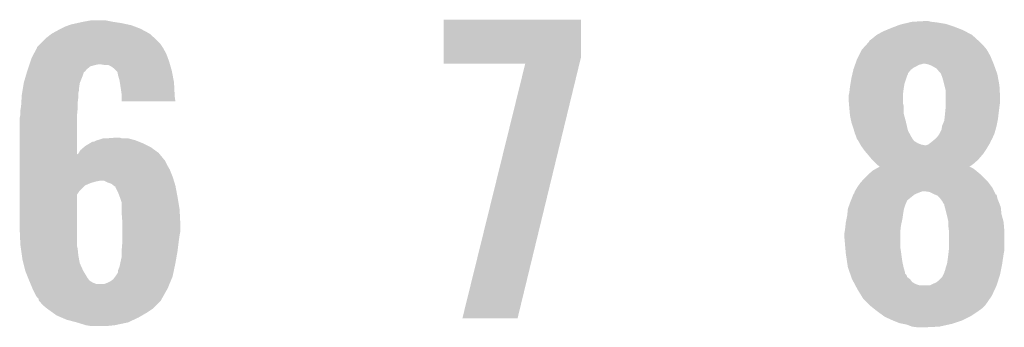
# Model space of a CAD drawing. Extents: x -1.3 to 24.2, y -3.9 to 53.4.
# Tile 28 of 41: x 13.4 to 17, y 27.5 to 28.6. Entities that reach past the tile are written whole.
import ezdxf

# ---------------------------------------------------------------- set-up
doc = ezdxf.new("R2010")
doc.units = 0
doc.layers.add('TPS_PRESSURE_CLICK_100MG_V1_007', color=14, linetype='CONTINUOUS')

msp = doc.modelspace()

# ---------------------------------------------------------------- linework, layer by layer
at = {"layer": 'TPS_PRESSURE_CLICK_100MG_V1_007'}
for points in [[(13.53312, 28.6131), (13.5382, 28.61564), (13.83248, 28.6131), (13.827762, 28.61564)], [(13.5382, 28.61564), (13.55344, 28.62326), (13.827762, 28.61564), (13.807948, 28.62326)], [(13.55344, 28.62326), (13.566982, 28.628338), (13.807948, 28.62326), (13.794742, 28.628338)], [(13.566982, 28.628338), (13.573762, 28.63088), (13.794742, 28.628338), (13.782882, 28.63088)], [(13.573762, 28.63088), (13.59662, 28.63596), (13.782882, 28.63088), (13.75918, 28.63596)], [(13.59662, 28.63596), (13.61948, 28.64104), (13.75918, 28.63596), (13.72616, 28.64104)], [(13.61948, 28.64104), (13.647422, 28.64612), (13.72616, 28.64104), (13.700762, 28.64612)], [(14.930122, 28.514038), (14.93014, 28.648638), (15.4305, 28.514038), (15.4305, 28.648638)], [(14.93014, 28.648638), (14.930142, 28.64866), (15.4305, 28.648638), (14.930142, 28.64866)], [(16.539972, 28.61056), (16.55826, 28.61818), (16.819882, 28.61056), (16.80007, 28.61818)], [(16.55826, 28.61818), (16.571468, 28.62326), (16.80007, 28.61818), (16.78686, 28.62326)], [(16.571468, 28.62326), (16.591282, 28.63088), (16.78686, 28.62326), (16.763998, 28.63088)], [(16.591282, 28.63088), (16.602068, 28.633418), (16.763998, 28.63088), (16.756382, 28.633418)], [(16.602068, 28.633418), (16.623664, 28.6385), (16.756382, 28.633418), (16.7259, 28.6385)], [(16.623664, 28.6385), (16.63446, 28.64104), (16.7259, 28.6385), (16.703042, 28.64104)], [(16.63446, 28.64104), (16.680178, 28.64358), (16.703042, 28.64104), (16.692882, 28.64358)], [(13.47724, 28.575), (13.482322, 28.58008), (13.88618, 28.575), (13.880536, 28.58008)], [(13.482322, 28.58008), (13.505174, 28.597858), (13.880536, 28.58008), (13.86078, 28.597858)], [(13.505174, 28.597858), (13.50518, 28.597862), (13.86078, 28.597858), (13.860774, 28.597862)], [(13.50518, 28.597862), (13.53312, 28.6131), (13.860774, 28.597862), (13.83248, 28.6131)], [(16.479524, 28.57246), (16.48968, 28.58008), (16.875252, 28.57246), (16.86687, 28.58008)], [(16.48968, 28.58008), (16.504916, 28.592778), (16.86687, 28.58008), (16.8529, 28.592778)], [(16.504916, 28.592778), (16.504922, 28.592782), (16.8529, 28.592778), (16.852894, 28.592782)], [(16.504922, 28.592782), (16.52778, 28.60548), (16.852894, 28.592782), (16.829316, 28.60548)], [(16.52778, 28.60548), (16.539972, 28.61056), (16.829316, 28.60548), (16.819882, 28.61056)], [(13.439644, 28.524198), (13.451836, 28.547062), (13.92174, 28.524198), (13.909038, 28.547062)], [(13.451836, 28.547062), (13.45184, 28.547066), (13.909038, 28.547062), (13.909036, 28.547066)], [(13.45184, 28.547066), (13.451846, 28.549606), (13.909036, 28.547066), (13.907344, 28.549606)], [(13.451846, 28.549606), (13.46454, 28.5623), (13.907344, 28.549606), (13.89888, 28.5623)], [(13.46454, 28.5623), (13.47724, 28.575), (13.89888, 28.5623), (13.88618, 28.575)], [(16.451582, 28.53944), (16.465434, 28.55468), (16.906242, 28.53944), (16.89354, 28.55468)], [(16.465434, 28.55468), (16.476978, 28.56738), (16.89354, 28.55468), (16.88084, 28.56738)], [(16.476978, 28.56738), (16.476982, 28.567384), (16.88084, 28.56738), (16.880836, 28.567384)], [(16.476982, 28.567384), (16.479524, 28.57246), (16.880836, 28.567384), (16.875252, 28.57246)], [(13.427286, 28.49626), (13.43152, 28.508962), (13.931898, 28.49626), (13.92728, 28.508962)], [(13.43152, 28.508962), (13.439644, 28.524198), (13.92728, 28.508962), (13.92174, 28.524198)], [(14.93012, 28.488662), (14.930122, 28.514038), (15.42434, 28.488662), (15.4305, 28.514038)], [(16.4338, 28.50388), (16.44015, 28.51658), (16.924232, 28.50388), (16.91894, 28.51658)], [(16.44015, 28.51658), (16.45158, 28.539438), (16.91894, 28.51658), (16.906242, 28.539438)], [(16.45158, 28.539438), (16.451582, 28.53944), (16.906242, 28.539438), (16.906242, 28.53944)], [(13.417124, 28.465776), (13.421358, 28.478478), (13.629638, 28.465776), (13.644878, 28.478478)], [(13.421358, 28.478478), (13.423052, 28.48356), (13.644878, 28.478478), (13.66266, 28.48356)], [(13.423052, 28.48356), (13.423898, 28.4861), (13.66266, 28.48356), (13.675358, 28.4861)], [(13.423898, 28.4861), (13.427286, 28.49626), (13.934802, 28.4861), (13.931898, 28.49626)], [(13.698218, 28.48356), (13.682978, 28.4861), (13.935528, 28.48356), (13.934802, 28.4861)], [(13.721078, 28.47848), (13.710916, 28.48356), (13.93698, 28.47848), (13.935528, 28.48356)], [(13.731238, 28.47086), (13.721078, 28.47848), (13.939158, 28.47086), (13.93698, 28.47848)], [(15.227272, 28.48864), (14.93012, 28.488662), (15.424336, 28.48864), (15.42434, 28.488662)], [(14.998706, 27.561566), (15.227272, 28.48864), (15.199348, 27.561566), (15.424336, 28.48864)], [(16.421102, 28.46832), (16.422916, 28.4734), (16.632766, 28.46832), (16.639542, 28.4734)], [(16.422916, 28.4734), (16.42473, 28.478482), (16.639542, 28.4734), (16.649702, 28.478482)], [(16.42473, 28.478482), (16.426544, 28.483562), (16.649702, 28.478482), (16.657322, 28.483562)], [(16.426544, 28.483562), (16.42745, 28.4861), (16.657322, 28.483562), (16.667478, 28.4861)], [(16.42745, 28.4861), (16.428358, 28.48864), (16.667478, 28.4861), (16.675104, 28.48864)], [(16.428358, 28.48864), (16.4338, 28.50388), (16.930582, 28.48864), (16.924232, 28.50388)], [(16.692874, 28.4861), (16.680178, 28.48864), (16.93164, 28.4861), (16.930582, 28.48864)], [(16.692882, 28.486098), (16.692874, 28.4861), (16.931642, 28.486098), (16.93164, 28.4861)], [(16.705582, 28.48102), (16.692882, 28.486098), (16.933456, 28.48102), (16.931642, 28.486098)], [(16.72336, 28.470856), (16.705582, 28.48102), (16.937084, 28.470856), (16.933456, 28.48102)], [(13.40358, 28.420062), (13.410302, 28.44292), (13.607798, 28.420062), (13.61694, 28.44292)], [(13.410302, 28.44292), (13.414782, 28.458152), (13.61694, 28.44292), (13.62202, 28.458152)], [(13.414782, 28.458152), (13.415532, 28.460698), (13.62202, 28.458152), (13.627094, 28.460698)], [(13.415532, 28.460698), (13.41628, 28.46324), (13.627094, 28.460698), (13.628366, 28.46324)], [(13.41628, 28.46324), (13.417124, 28.465776), (13.628366, 28.46324), (13.629638, 28.465776)], [(13.741398, 28.460702), (13.731238, 28.47086), (13.94206, 28.460702), (13.939158, 28.47086)], [(13.743936, 28.458164), (13.741398, 28.460702), (13.942536, 28.458164), (13.94206, 28.460702)], [(13.74648, 28.445458), (13.743936, 28.458164), (13.944918, 28.445458), (13.942536, 28.458164)], [(13.75156, 28.427682), (13.74648, 28.445458), (13.948252, 28.427682), (13.944918, 28.445458)], [(16.41348, 28.4353), (16.415824, 28.44546), (16.613292, 28.4353), (16.61668, 28.44546)], [(16.415824, 28.44546), (16.416998, 28.450544), (16.61668, 28.44546), (16.61922, 28.450544)], [(16.416998, 28.450544), (16.417584, 28.453084), (16.61922, 28.450544), (16.619224, 28.453084)], [(16.417584, 28.453084), (16.420516, 28.465782), (16.619224, 28.453084), (16.629382, 28.465782)], [(16.420516, 28.465782), (16.421102, 28.46832), (16.629382, 28.465782), (16.632766, 28.46832)], [(16.73352, 28.45816), (16.72336, 28.470856), (16.94162, 28.45816), (16.937084, 28.470856)], [(16.7386, 28.453076), (16.73352, 28.45816), (16.943434, 28.453076), (16.94162, 28.45816)], [(16.739616, 28.450538), (16.7386, 28.453076), (16.94434, 28.450538), (16.943434, 28.453076)], [(16.743682, 28.44038), (16.739616, 28.450538), (16.946246, 28.44038), (16.94434, 28.450538)], [(16.74876, 28.4226), (16.743682, 28.44038), (16.94958, 28.4226), (16.946246, 28.44038)], [(13.400192, 28.399738), (13.403154, 28.417516), (13.60424, 28.399738), (13.60678, 28.417516)], [(13.403154, 28.417516), (13.40358, 28.420062), (13.60678, 28.417516), (13.607798, 28.420062)], [(13.752734, 28.420058), (13.75156, 28.427682), (13.94968, 28.420058), (13.948252, 28.427682)], [(13.75664, 28.39466), (13.752734, 28.420058), (13.95095, 28.39466), (13.94968, 28.420058)], [(16.407834, 28.39974), (16.4084, 28.40482), (16.60398, 28.39974), (16.604826, 28.40482)], [(16.4084, 28.40482), (16.410092, 28.414982), (16.604826, 28.40482), (16.606522, 28.414982)], [(16.410092, 28.414982), (16.41348, 28.4353), (16.606522, 28.414982), (16.613292, 28.4353)], [(16.751936, 28.4099), (16.74876, 28.4226), (16.95196, 28.4099), (16.94958, 28.4226)], [(16.75638, 28.392118), (16.751936, 28.4099), (16.952948, 28.392118), (16.95196, 28.4099)], [(13.394212, 28.346398), (13.395482, 28.36672), (13.59916, 28.346398), (13.6017, 28.36672)], [(13.395482, 28.36672), (13.39596, 28.374342), (13.6017, 28.36672), (13.6017, 28.374342)], [(13.39596, 28.374342), (13.397228, 28.381958), (13.6017, 28.374342), (13.6017, 28.381958)], [(13.397228, 28.381958), (13.398922, 28.392118), (13.6017, 28.381958), (13.60424, 28.392118)], [(13.398922, 28.392118), (13.400192, 28.399738), (13.60424, 28.392118), (13.60424, 28.399738)], [(13.75918, 28.37688), (13.75664, 28.39466), (13.95184, 28.37688), (13.95095, 28.39466)], [(13.75918, 28.369262), (13.75918, 28.37688), (13.95222, 28.369262), (13.95184, 28.37688)], [(13.75918, 28.351502), (13.75918, 28.369262), (13.954732, 28.351502), (13.95222, 28.369262)], [(16.40332, 28.371802), (16.405224, 28.37942), (16.60144, 28.371802), (16.60144, 28.37942)], [(16.40332, 28.359098), (16.40332, 28.371802), (16.60144, 28.359098), (16.60144, 28.371802)], [(16.405224, 28.37942), (16.40586, 28.381962), (16.60144, 28.37942), (16.601756, 28.381962)], [(16.40586, 28.381962), (16.407834, 28.39974), (16.601756, 28.381962), (16.60398, 28.39974)], [(16.75638, 28.364182), (16.75638, 28.392118), (16.9545, 28.364182), (16.952948, 28.392118)], [(13.391726, 28.32354), (13.39342, 28.3337), (13.59916, 28.32354), (13.59916, 28.3337)], [(13.39342, 28.3337), (13.394212, 28.346398), (13.59916, 28.3337), (13.59916, 28.346398)], [(13.954734, 28.35148), (13.75918, 28.351502), (13.954734, 28.35148), (13.954732, 28.351502)], [(16.40459, 28.343862), (16.40332, 28.359098), (16.60144, 28.343862), (16.60144, 28.359098)], [(16.405438, 28.333702), (16.40459, 28.343862), (16.60398, 28.333702), (16.60144, 28.343862)], [(16.40586, 28.32862), (16.405438, 28.333702), (16.60398, 28.32862), (16.60398, 28.333702)], [(16.75638, 28.34894), (16.75638, 28.364182), (16.9545, 28.34894), (16.9545, 28.364182)], [(16.75638, 28.33116), (16.75638, 28.34894), (16.95196, 28.33116), (16.9545, 28.34894)], [(16.75638, 28.32862), (16.75638, 28.33116), (16.951642, 28.32862), (16.95196, 28.33116)], [(13.38834, 28.290522), (13.389864, 28.298142), (13.596622, 28.290522), (13.59662, 28.298142)], [(13.389864, 28.298142), (13.39088, 28.303222), (13.59662, 28.298142), (13.597128, 28.303222)], [(13.39088, 28.318462), (13.391726, 28.32354), (13.598652, 28.318462), (13.59916, 28.32354)], [(13.39088, 28.303222), (13.39088, 28.318462), (13.597128, 28.303222), (13.598652, 28.318462)], [(16.407938, 28.305762), (16.40586, 28.32862), (16.60398, 28.305762), (16.60398, 28.32862)], [(16.4084, 28.30068), (16.407938, 28.305762), (16.605366, 28.30068), (16.60398, 28.305762)], [(16.412974, 28.27782), (16.4084, 28.30068), (16.6116, 28.27782), (16.605366, 28.30068)], [(16.752144, 28.287982), (16.75384, 28.30322), (16.94688, 28.287982), (16.948572, 28.30322)], [(16.75384, 28.30322), (16.754602, 28.31084), (16.948572, 28.30322), (16.94942, 28.31084)], [(16.754602, 28.31084), (16.75638, 28.32862), (16.94942, 28.31084), (16.951642, 28.32862)], [(13.38834, 28.158456), (13.38834, 28.290522), (13.59665, 28.158456), (13.596622, 28.290522)], [(16.41348, 28.275282), (16.412974, 28.27782), (16.612186, 28.275282), (16.6116, 28.27782)], [(16.4211, 28.25242), (16.41348, 28.275282), (16.617462, 28.25242), (16.612186, 28.275282)], [(16.741138, 28.247338), (16.74368, 28.262578), (16.937642, 28.247338), (16.941798, 28.262578)], [(16.74368, 28.26258), (16.751298, 28.280358), (16.9418, 28.26258), (16.945354, 28.280358)], [(16.74368, 28.262578), (16.74368, 28.26258), (16.941798, 28.262578), (16.9418, 28.26258)], [(16.751298, 28.280358), (16.752144, 28.287982), (16.945354, 28.280358), (16.94688, 28.287982)], [(16.423276, 28.244804), (16.4211, 28.25242), (16.619218, 28.244804), (16.617462, 28.25242)], [(16.426178, 28.23464), (16.423276, 28.244804), (16.624762, 28.23464), (16.619218, 28.244804)], [(16.43126, 28.22194), (16.426178, 28.23464), (16.631688, 28.22194), (16.624762, 28.23464)], [(16.432956, 28.21686), (16.43126, 28.22194), (16.634458, 28.21686), (16.631688, 28.22194)], [(16.71828, 28.21432), (16.725898, 28.22194), (16.925146, 28.21432), (16.928534, 28.22194)], [(16.725898, 28.22194), (16.733518, 28.2321), (16.928534, 28.22194), (16.93305, 28.2321)], [(16.733518, 28.2321), (16.734786, 28.234638), (16.93305, 28.2321), (16.93418, 28.234638)], [(16.734786, 28.234638), (16.741138, 28.247338), (16.93418, 28.234638), (16.937642, 28.247338)], [(13.62117, 28.183838), (13.627102, 28.188922), (13.86586, 28.183838), (13.855694, 28.188922)], [(13.627102, 28.188922), (13.644034, 28.19908), (13.855694, 28.188922), (13.83538, 28.19908)], [(13.644034, 28.19908), (13.652504, 28.20416), (13.83538, 28.19908), (13.822682, 28.20416)], [(13.652504, 28.20416), (13.657584, 28.204162), (13.822682, 28.20416), (13.822678, 28.204162)], [(13.657584, 28.204162), (13.667738, 28.20924), (13.822678, 28.204162), (13.809982, 28.20924)], [(13.667738, 28.20924), (13.667742, 28.209242), (13.809982, 28.20924), (13.809976, 28.209242)], [(13.667742, 28.209242), (13.677898, 28.21178), (13.809976, 28.209242), (13.80067, 28.21178)], [(13.677898, 28.21178), (13.693144, 28.21686), (13.80067, 28.21178), (13.782044, 28.21686)], [(13.70838, 28.21686), (13.741372, 28.219398), (13.759184, 28.21686), (13.751562, 28.219398)], [(13.741372, 28.219398), (13.741398, 28.2194), (13.751562, 28.219398), (13.741398, 28.2194)], [(16.4338, 28.214324), (16.432956, 28.21686), (16.636362, 28.214324), (16.634458, 28.21686)], [(16.436338, 28.21178), (16.4338, 28.214324), (16.63827, 28.21178), (16.636362, 28.214324)], [(16.439158, 28.206704), (16.436338, 28.21178), (16.642078, 28.206704), (16.63827, 28.21178)], [(16.443394, 28.19908), (16.439158, 28.206704), (16.654778, 28.19908), (16.642078, 28.206704)], [(16.446216, 28.194002), (16.443394, 28.19908), (16.667478, 28.194002), (16.654778, 28.19908)], [(16.447628, 28.19146), (16.446216, 28.194002), (16.680178, 28.19146), (16.667478, 28.194002)], [(16.449038, 28.18892), (16.447628, 28.19146), (16.91132, 28.18892), (16.912844, 28.19146)], [(16.45811, 28.17622), (16.449038, 28.18892), (16.903702, 28.17622), (16.91132, 28.18892)], [(16.685256, 28.19146), (16.692878, 28.194), (16.912844, 28.19146), (16.914368, 28.194)], [(16.692878, 28.194), (16.703036, 28.201618), (16.914368, 28.194), (16.91894, 28.201618)], [(16.703036, 28.201618), (16.70304, 28.20162), (16.91894, 28.201618), (16.91894, 28.20162)], [(16.70304, 28.20162), (16.712178, 28.209236), (16.91894, 28.20162), (16.92148, 28.209236)], [(16.712178, 28.209236), (16.715232, 28.21178), (16.92148, 28.209236), (16.924018, 28.21178)], [(16.715232, 28.21178), (16.71828, 28.21432), (16.924018, 28.21178), (16.925146, 28.21432)], [(13.38834, 28.135578), (13.38834, 28.158456), (13.916662, 28.135578), (13.897944, 28.158456)], [(13.59665, 28.158456), (13.601702, 28.160986), (13.897944, 28.158456), (13.895874, 28.160986)], [(13.601702, 28.160986), (13.60322, 28.163518), (13.895874, 28.160986), (13.893802, 28.163518)], [(13.60322, 28.163518), (13.609322, 28.173682), (13.893802, 28.163518), (13.879826, 28.173682)], [(13.609322, 28.173682), (13.62117, 28.183838), (13.879826, 28.173682), (13.86586, 28.183838)], [(16.46174, 28.171138), (16.45811, 28.17622), (16.900312, 28.171138), (16.903702, 28.17622)], [(16.47045, 28.160978), (16.46174, 28.171138), (16.89354, 28.160978), (16.900312, 28.171138)], [(16.47698, 28.15336), (16.47045, 28.160978), (16.88701, 28.15336), (16.89354, 28.160978)], [(16.485448, 28.1432), (16.47698, 28.15336), (16.878302, 28.1432), (16.88701, 28.15336)], [(13.38834, 28.120342), (13.38834, 28.135578), (13.92428, 28.120342), (13.916662, 28.135578)], [(13.38834, 28.10256), (13.38834, 28.120342), (13.93444, 28.10256), (13.92428, 28.120342)], [(16.48968, 28.13812), (16.485448, 28.1432), (16.87322, 28.13812), (16.878302, 28.1432)], [(16.49984, 28.12796), (16.48968, 28.13812), (16.863058, 28.12796), (16.87322, 28.13812)], [(16.507458, 28.120342), (16.49984, 28.12796), (16.852934, 28.120342), (16.863058, 28.12796)], [(16.515072, 28.115264), (16.507458, 28.120342), (16.846186, 28.115264), (16.852934, 28.120342)], [(16.51508, 28.112734), (16.515072, 28.115264), (16.842824, 28.112734), (16.846186, 28.115264)], [(13.38834, 28.077162), (13.38834, 28.10256), (13.9446, 28.077162), (13.93444, 28.10256)], [(16.459198, 28.06954), (16.47444, 28.08478), (16.89862, 28.06954), (16.88338, 28.08478)], [(16.47444, 28.08478), (16.477404, 28.087322), (16.88338, 28.08478), (16.880838, 28.087322)], [(16.477404, 28.087322), (16.492218, 28.10002), (16.880838, 28.087322), (16.8656, 28.10002)], [(16.492218, 28.10002), (16.492222, 28.100022), (16.8656, 28.10002), (16.865598, 28.100022)], [(16.492222, 28.100022), (16.505916, 28.107638), (16.865598, 28.100022), (16.85544, 28.107638)], [(16.505916, 28.107638), (16.51505, 28.112718), (16.85544, 28.107638), (16.845284, 28.112718)], [(16.51505, 28.112718), (16.515054, 28.11272), (16.845284, 28.112718), (16.842806, 28.11272)], [(16.515054, 28.11272), (16.51508, 28.112734), (16.842806, 28.11272), (16.842824, 28.112734)], [(13.38834, 28.06192), (13.38834, 28.077162), (13.94929, 28.06192), (13.9446, 28.077162)], [(13.38834, 28.05938), (13.38834, 28.06192), (13.665198, 28.05938), (13.677902, 28.06192)], [(13.38834, 28.054302), (13.38834, 28.05938), (13.64742, 28.054302), (13.665198, 28.05938)], [(13.38834, 28.04668), (13.38834, 28.054302), (13.62964, 28.04668), (13.64742, 28.054302)], [(13.38834, 28.044142), (13.38834, 28.04668), (13.624564, 28.044142), (13.62964, 28.04668)], [(13.38834, 28.026362), (13.38834, 28.044142), (13.606782, 28.026362), (13.624564, 28.044142)], [(13.705842, 28.05684), (13.695676, 28.06192), (13.950854, 28.05684), (13.94929, 28.06192)], [(13.721082, 28.051758), (13.705842, 28.05684), (13.952418, 28.051758), (13.950854, 28.05684)], [(13.73061, 28.04414), (13.721082, 28.051758), (13.95476, 28.04414), (13.952418, 28.051758)], [(13.733786, 28.0416), (13.73061, 28.04414), (13.955238, 28.0416), (13.95476, 28.04414)], [(16.433798, 28.03652), (16.44396, 28.051762), (16.92656, 28.03652), (16.915128, 28.051762)], [(16.44396, 28.051762), (16.44831, 28.056838), (16.915128, 28.051762), (16.91132, 28.056838)], [(16.44831, 28.056838), (16.459198, 28.06954), (16.91132, 28.056838), (16.89862, 28.06954)], [(13.38834, 28.011126), (13.38834, 28.026362), (13.596624, 28.011126), (13.606782, 28.026362)], [(13.38834, 27.88666), (13.38834, 28.011126), (13.59662, 27.88666), (13.596624, 28.011126)], [(13.73632, 28.041578), (13.733786, 28.0416), (13.955242, 28.041578), (13.955238, 28.0416)], [(13.736322, 28.039056), (13.73632, 28.041578), (13.955714, 28.039056), (13.955242, 28.041578)], [(13.74648, 28.01874), (13.736322, 28.039056), (13.959524, 28.01874), (13.955714, 28.039056)], [(13.752196, 28.0035), (13.74648, 28.01874), (13.96238, 28.0035), (13.959524, 28.01874)], [(16.411956, 27.990802), (16.420088, 28.011122), (16.616684, 27.990802), (16.642082, 28.011122)], [(16.420088, 28.011122), (16.421104, 28.01366), (16.642082, 28.011122), (16.647158, 28.01366)], [(16.421104, 28.01366), (16.423636, 28.0162), (16.647158, 28.01366), (16.65224, 28.0162)], [(16.423636, 28.0162), (16.42364, 28.016204), (16.65224, 28.0162), (16.652248, 28.016204)], [(16.42364, 28.016204), (16.425332, 28.02128), (16.652248, 28.016204), (16.664938, 28.02128)], [(16.425332, 28.02128), (16.426178, 28.02382), (16.664938, 28.02128), (16.672564, 28.02382)], [(16.426178, 28.02382), (16.42618, 28.023822), (16.932918, 28.02382), (16.932916, 28.023822)], [(16.42618, 28.023822), (16.433796, 28.036518), (16.932916, 28.023822), (16.92656, 28.036518)], [(16.433796, 28.036518), (16.433798, 28.03652), (16.92656, 28.036518), (16.92656, 28.03652)], [(16.697962, 28.021278), (16.680178, 28.02382), (16.93419, 28.021278), (16.932918, 28.02382)], [(16.7132, 28.01366), (16.697962, 28.021278), (16.938004, 28.01366), (16.93419, 28.021278)], [(16.719546, 28.01112), (16.7132, 28.01366), (16.939274, 28.01112), (16.938004, 28.01366)], [(16.71959, 28.011102), (16.719546, 28.01112), (16.941804, 28.011102), (16.939274, 28.01112)], [(16.7259, 28.008576), (16.71959, 28.011102), (16.94231, 28.008576), (16.941804, 28.011102)], [(16.73606, 27.998418), (16.7259, 28.008576), (16.944342, 27.998418), (16.94231, 28.008576)], [(13.7541, 27.99842), (13.752196, 28.0035), (13.963228, 27.99842), (13.96238, 28.0035)], [(13.75918, 27.983176), (13.7541, 27.99842), (13.965768, 27.983176), (13.963228, 27.99842)], [(13.75918, 27.957778), (13.75918, 27.983176), (13.97, 27.957778), (13.965768, 27.983176)], [(16.402626, 27.965398), (16.405398, 27.973018), (16.60652, 27.965398), (16.60906, 27.973018)], [(16.405398, 27.973018), (16.41094, 27.98826), (16.60906, 27.973018), (16.615594, 27.98826)], [(16.41094, 27.98826), (16.411956, 27.990802), (16.615594, 27.98826), (16.616684, 27.990802)], [(16.74368, 27.988258), (16.73606, 27.998418), (16.948406, 27.988258), (16.944342, 27.998418)], [(16.74495, 27.98572), (16.74368, 27.988258), (16.94942, 27.98572), (16.948406, 27.988258)], [(16.746222, 27.983178), (16.74495, 27.98572), (16.950374, 27.983178), (16.94942, 27.98572)], [(16.7513, 27.975556), (16.746222, 27.983178), (16.953232, 27.975556), (16.950374, 27.983178)], [(16.7513, 27.973016), (16.7513, 27.975556), (16.954184, 27.973016), (16.953232, 27.975556)], [(16.753478, 27.965398), (16.7513, 27.973016), (16.95704, 27.965398), (16.954184, 27.973016)], [(13.75918, 27.94508), (13.75918, 27.957778), (13.970636, 27.94508), (13.97, 27.957778)], [(13.76172, 27.912062), (13.75918, 27.94508), (13.972286, 27.912062), (13.970636, 27.94508)], [(16.39824, 27.934918), (16.398748, 27.94), (16.600714, 27.934918), (16.60144, 27.94)], [(16.398748, 27.94), (16.400272, 27.95524), (16.60144, 27.94), (16.60398, 27.95524)], [(16.400272, 27.95524), (16.400782, 27.960322), (16.60398, 27.95524), (16.60525, 27.960322)], [(16.400782, 27.960322), (16.402626, 27.965398), (16.60525, 27.960322), (16.60652, 27.965398)], [(16.75638, 27.95524), (16.753478, 27.965398), (16.958056, 27.95524), (16.95704, 27.965398)], [(16.760192, 27.939998), (16.75638, 27.95524), (16.95958, 27.939998), (16.958056, 27.95524)], [(16.76146, 27.93492), (16.760192, 27.939998), (16.960966, 27.93492), (16.95958, 27.939998)], [(13.76172, 27.90698), (13.76172, 27.912062), (13.97254, 27.90698), (13.972286, 27.912062)], [(13.76172, 27.876498), (13.76172, 27.90698), (13.97254, 27.876498), (13.97254, 27.90698)], [(16.39062, 27.886658), (16.39203, 27.89936), (16.592408, 27.886658), (16.59382, 27.89936)], [(16.39203, 27.89936), (16.39316, 27.909518), (16.59382, 27.89936), (16.596076, 27.909518)], [(16.39316, 27.909518), (16.3957, 27.92222), (16.596076, 27.909518), (16.5989, 27.92222)], [(16.3957, 27.92222), (16.39824, 27.934918), (16.5989, 27.92222), (16.600714, 27.934918)], [(16.76654, 27.912058), (16.76146, 27.93492), (16.9672, 27.912058), (16.960966, 27.93492)], [(16.76654, 27.89428), (16.76654, 27.912058), (16.968682, 27.89428), (16.9672, 27.912058)], [(13.39088, 27.82824), (13.38834, 27.88666), (13.59662, 27.82824), (13.59662, 27.88666)], [(13.76172, 27.8638), (13.76172, 27.876498), (13.97, 27.8638), (13.97254, 27.876498)], [(13.76172, 27.84602), (13.76172, 27.8638), (13.96746, 27.84602), (13.97, 27.8638)], [(16.38808, 27.871422), (16.388926, 27.8765), (16.59128, 27.871422), (16.59128, 27.8765)], [(16.38808, 27.856178), (16.38808, 27.871422), (16.59128, 27.856178), (16.59128, 27.871422)], [(16.388926, 27.8765), (16.39062, 27.886658), (16.59128, 27.8765), (16.592408, 27.886658)], [(16.768128, 27.881582), (16.76654, 27.89428), (16.96974, 27.881582), (16.968682, 27.89428)], [(16.76908, 27.873958), (16.768128, 27.881582), (16.96974, 27.873958), (16.96974, 27.881582)], [(16.76908, 27.82062), (16.76908, 27.873958), (16.96974, 27.82062), (16.96974, 27.873958)], [(13.391244, 27.825702), (13.39088, 27.82824), (13.59662, 27.825702), (13.59662, 27.82824)], [(13.75918, 27.807922), (13.76172, 27.8384), (13.962696, 27.807922), (13.966506, 27.8384)], [(13.76172, 27.8384), (13.76172, 27.84602), (13.966506, 27.8384), (13.96746, 27.84602)], [(16.391172, 27.820622), (16.38808, 27.856178), (16.59128, 27.820622), (16.59128, 27.856178)], [(13.392696, 27.81554), (13.391244, 27.825702), (13.59916, 27.81554), (13.59662, 27.825702)], [(13.396324, 27.790138), (13.392696, 27.81554), (13.6017, 27.790138), (13.59916, 27.81554)], [(13.75918, 27.80538), (13.75918, 27.807922), (13.96238, 27.80538), (13.962696, 27.807922)], [(13.75918, 27.785058), (13.75918, 27.80538), (13.958792, 27.785058), (13.96238, 27.80538)], [(16.392498, 27.80538), (16.391172, 27.820622), (16.59382, 27.80538), (16.59128, 27.820622)], [(16.39316, 27.79776), (16.392498, 27.80538), (16.594774, 27.79776), (16.59382, 27.80538)], [(16.395066, 27.78506), (16.39316, 27.79776), (16.59636, 27.78506), (16.594774, 27.79776)], [(16.764, 27.77744), (16.766222, 27.79522), (16.964658, 27.77744), (16.9672, 27.79522)], [(16.766222, 27.79522), (16.76654, 27.79776), (16.9672, 27.79522), (16.967708, 27.79776)], [(16.76654, 27.79776), (16.767668, 27.807918), (16.967708, 27.79776), (16.96974, 27.807918)], [(16.767668, 27.807918), (16.76908, 27.82062), (16.96974, 27.807918), (16.96974, 27.82062)], [(13.3985, 27.774902), (13.396324, 27.790138), (13.604472, 27.774902), (13.6017, 27.790138)], [(13.401676, 27.762202), (13.3985, 27.774902), (13.60678, 27.762202), (13.604472, 27.774902)], [(13.40866, 27.734262), (13.401676, 27.762202), (13.61948, 27.734262), (13.60678, 27.762202)], [(13.751558, 27.749498), (13.7541, 27.7622), (13.952084, 27.749498), (13.95476, 27.7622)], [(13.7541, 27.7622), (13.75918, 27.785058), (13.95476, 27.7622), (13.958792, 27.785058)], [(16.397734, 27.76728), (16.395066, 27.78506), (16.5989, 27.76728), (16.59636, 27.78506)], [(16.40078, 27.746962), (16.397734, 27.76728), (16.603416, 27.746962), (16.5989, 27.76728)], [(16.756382, 27.74442), (16.761458, 27.759658), (16.95907, 27.74442), (16.962118, 27.759658)], [(16.761458, 27.759662), (16.764, 27.77744), (16.96212, 27.759662), (16.964658, 27.77744)], [(16.761458, 27.759658), (16.761458, 27.759662), (16.962118, 27.759658), (16.96212, 27.759662)], [(13.41882, 27.708862), (13.40866, 27.734262), (13.634718, 27.708862), (13.61948, 27.734262)], [(13.73632, 27.71394), (13.746476, 27.729174), (13.944598, 27.71394), (13.947806, 27.729174)], [(13.746476, 27.729174), (13.74648, 27.736796), (13.947806, 27.729174), (13.94941, 27.736796)], [(13.74648, 27.736796), (13.751558, 27.749498), (13.94941, 27.736796), (13.952084, 27.749498)], [(16.401678, 27.744418), (16.40078, 27.746962), (16.60398, 27.744418), (16.603416, 27.746962)], [(16.407952, 27.726644), (16.401678, 27.744418), (16.60906, 27.726644), (16.60398, 27.744418)], [(16.408848, 27.724106), (16.407952, 27.726644), (16.60906, 27.724106), (16.60906, 27.726644)], [(16.410642, 27.719022), (16.408848, 27.724106), (16.614136, 27.719022), (16.60906, 27.724106)], [(16.743678, 27.7114), (16.748758, 27.721558), (16.951324, 27.7114), (16.9545, 27.721558)], [(16.748758, 27.721558), (16.751298, 27.726636), (16.9545, 27.721558), (16.955514, 27.726636)], [(16.751298, 27.726636), (16.7513, 27.729176), (16.955514, 27.726636), (16.956022, 27.729176)], [(16.7513, 27.729176), (16.75384, 27.734258), (16.956022, 27.729176), (16.957038, 27.734258)], [(16.75384, 27.734258), (16.756382, 27.74442), (16.957038, 27.734258), (16.95907, 27.74442)], [(13.422884, 27.698704), (13.41882, 27.708862), (13.642338, 27.698704), (13.634718, 27.708862)], [(13.4239, 27.69616), (13.422884, 27.698704), (13.646576, 27.69616), (13.642338, 27.698704)], [(13.426018, 27.69108), (13.4239, 27.69616), (13.655038, 27.69108), (13.646576, 27.69616)], [(13.428134, 27.686002), (13.426018, 27.69108), (13.667736, 27.686002), (13.655038, 27.69108)], [(13.428134, 27.686), (13.428134, 27.686002), (13.695676, 27.686), (13.667736, 27.686002)], [(13.434486, 27.670758), (13.428134, 27.686), (13.92682, 27.670758), (13.933094, 27.686)], [(13.695676, 27.686), (13.70838, 27.69108), (13.933094, 27.686), (13.935186, 27.69108)], [(13.70838, 27.69108), (13.718538, 27.69616), (13.935186, 27.69108), (13.937278, 27.69616)], [(13.718538, 27.69616), (13.728698, 27.703778), (13.937278, 27.69616), (13.940414, 27.703778)], [(13.728698, 27.703778), (13.736318, 27.713938), (13.940414, 27.703778), (13.944598, 27.713938)], [(13.736318, 27.713938), (13.73632, 27.71394), (13.944598, 27.713938), (13.944598, 27.71394)], [(16.41333, 27.711406), (16.410642, 27.719022), (16.616678, 27.711406), (16.614136, 27.719022)], [(16.41602, 27.703782), (16.41333, 27.711406), (16.626838, 27.703782), (16.616678, 27.711406)], [(16.421438, 27.693624), (16.41602, 27.703782), (16.634458, 27.693624), (16.626838, 27.703782)], [(16.425504, 27.686), (16.421438, 27.693624), (16.647158, 27.686), (16.634458, 27.693624)], [(16.428212, 27.680922), (16.425504, 27.686), (16.662398, 27.680922), (16.647158, 27.686)], [(16.697956, 27.68092), (16.70812, 27.686), (16.9418, 27.68092), (16.943386, 27.686)], [(16.70812, 27.686), (16.72082, 27.69108), (16.943386, 27.686), (16.944974, 27.69108)], [(16.72082, 27.69108), (16.730978, 27.6987), (16.944974, 27.69108), (16.947356, 27.6987)], [(16.730978, 27.6987), (16.743678, 27.7114), (16.947356, 27.6987), (16.951324, 27.7114)], [(13.4366, 27.66568), (13.434486, 27.670758), (13.923962, 27.66568), (13.92682, 27.670758)], [(13.44676, 27.645362), (13.4366, 27.66568), (13.912534, 27.645362), (13.923962, 27.66568)], [(16.428214, 27.68092), (16.428212, 27.680922), (16.697956, 27.68092), (16.662398, 27.680922)], [(16.43634, 27.66568), (16.428214, 27.68092), (16.934686, 27.66568), (16.9418, 27.68092)], [(16.45041, 27.642818), (16.43634, 27.66568), (16.924018, 27.642818), (16.934686, 27.66568)], [(13.45184, 27.63774), (13.44676, 27.645362), (13.908246, 27.63774), (13.912534, 27.645362)], [(13.456914, 27.632666), (13.45184, 27.63774), (13.905392, 27.632666), (13.908246, 27.63774)], [(13.456918, 27.63012), (13.456914, 27.632666), (13.90396, 27.63012), (13.905392, 27.632666)], [(13.45692, 27.627586), (13.456918, 27.63012), (13.902692, 27.627586), (13.90396, 27.63012)], [(13.459102, 27.62504), (13.45692, 27.627586), (13.901418, 27.62504), (13.902692, 27.627586)], [(13.472158, 27.6098), (13.459102, 27.62504), (13.886178, 27.6098), (13.901418, 27.62504)], [(16.456658, 27.632662), (16.45041, 27.642818), (16.916986, 27.632662), (16.924018, 27.642818)], [(16.479522, 27.609798), (16.456658, 27.632662), (16.901158, 27.609798), (16.916986, 27.632662)], [(13.4874, 27.5971), (13.472158, 27.6098), (13.87348, 27.5971), (13.886178, 27.6098)], [(13.508738, 27.58186), (13.4874, 27.5971), (13.850622, 27.58186), (13.87348, 27.5971)], [(13.522958, 27.571702), (13.508738, 27.58186), (13.833206, 27.571702), (13.850622, 27.58186)], [(16.48206, 27.60726), (16.479522, 27.609798), (16.89862, 27.60726), (16.901158, 27.609798)], [(16.49476, 27.5971), (16.48206, 27.60726), (16.88846, 27.5971), (16.89862, 27.60726)], [(16.50746, 27.58694), (16.49476, 27.5971), (16.874236, 27.58694), (16.88846, 27.5971)], [(16.510954, 27.5844), (16.50746, 27.58694), (16.87068, 27.5844), (16.874236, 27.58694)], [(16.53191, 27.56916), (16.510954, 27.5844), (16.847818, 27.56916), (16.87068, 27.5844)], [(13.540742, 27.56408), (13.522958, 27.571702), (13.82014, 27.56408), (13.833206, 27.571702)], [(13.558518, 27.55646), (13.540742, 27.56408), (13.80381, 27.55646), (13.82014, 27.56408)], [(13.59662, 27.5463), (13.558518, 27.55646), (13.782038, 27.5463), (13.80381, 27.55646)], [(13.629638, 27.53614), (13.59662, 27.5463), (13.733778, 27.53614), (13.782038, 27.5463)], [(15.199342, 27.56154), (14.998706, 27.561566), (15.199342, 27.56154), (15.199348, 27.561566)], [(16.5354, 27.566622), (16.53191, 27.56916), (16.842742, 27.566622), (16.847818, 27.56916)], [(16.56334, 27.55392), (16.5354, 27.566622), (16.817338, 27.55392), (16.842742, 27.566622)], [(16.588738, 27.543762), (16.56334, 27.55392), (16.786864, 27.543762), (16.817338, 27.55392)], [(16.601444, 27.54122), (16.588738, 27.543762), (16.779238, 27.54122), (16.786864, 27.543762)], [(16.614138, 27.53868), (16.601444, 27.54122), (16.767808, 27.53868), (16.779238, 27.54122)], [(13.644878, 27.5336), (13.629638, 27.53614), (13.708382, 27.5336), (13.733778, 27.53614)], [(16.634456, 27.531062), (16.614138, 27.53868), (16.733526, 27.531062), (16.767808, 27.53868)], [(16.634472, 27.53106), (16.634456, 27.531062), (16.733518, 27.53106), (16.733526, 27.531062)], [(16.65478, 27.52852), (16.634472, 27.53106), (16.68018, 27.52852), (16.733518, 27.53106)]]:
    msp.add_solid(points, dxfattribs=at)

doc.saveas('drawing.dxf')
